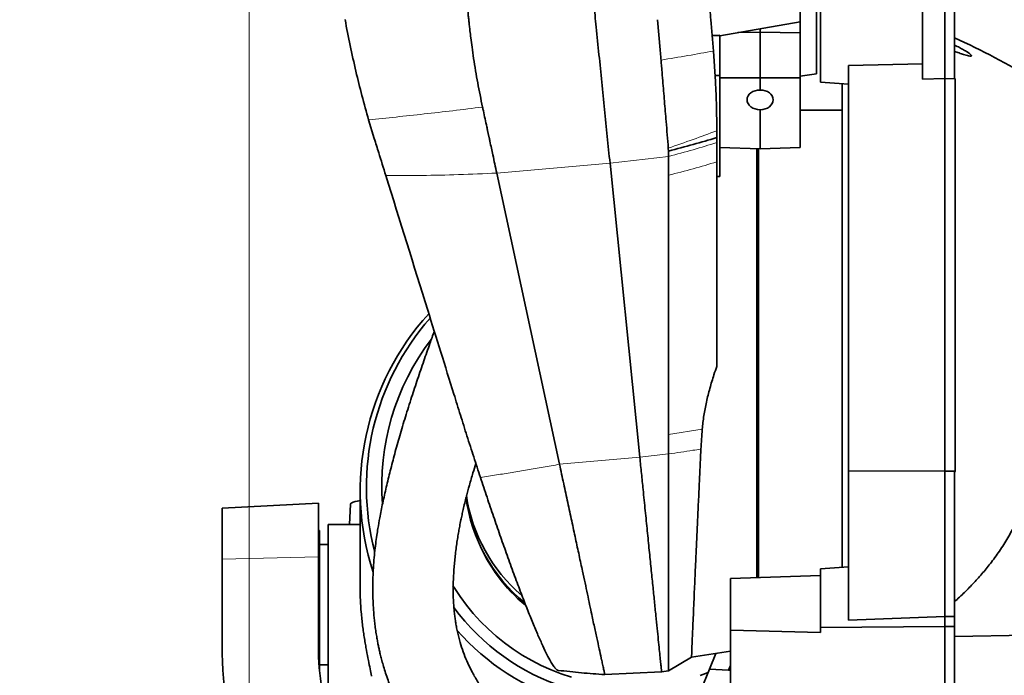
# Model space of a CAD drawing. Header units: millimetres. Extents: x 0 to 11920, y 0 to 8400.
# Tile 5 of 63: x 2619 to 3232, y 2500 to 2909. Entities that reach past the tile are written whole.
import ezdxf

# ---------------------------------------------------------------- set-up
doc = ezdxf.new("R2010")
doc.units = ezdxf.units.MM
doc.header["$LTSCALE"] = 20
doc.styles.add('SLDTEXTSTYLE0', font='TXT', dxfattribs={"width": 0.605})
doc.dimstyles.new('SLDDIMSTYLE0', dxfattribs={"dimtxt": 70, "dimasz": 70, "dimexe": 0, "dimexo": 0.0625, "dimgap": 17.5, "dimtad": 1, "dimdec": 1, "dimrnd": 1e-09, "dimzin": 12, "dimdsep": 46, "dimtxsty": 'SLDTEXTSTYLE0', "dimsah": 1, "dimcen": 0.09, "dimadec": 0, "dimazin": 3, "dimtfac": 1, "dimtofl": 0, "dimtmove": 0, "dimatfit": 3, "dimfxl": 1, "dimfrac": 2, "dimtolj": 1, "dimtzin": 12, "dimarcsym": 0})

# ---------------------------------------------------------------- blocks, each defined once
blk = doc.blocks.new('_D_13')
at = {"color": 7, "linetype": 'Continuous', "lineweight": 0}
for p, q in [((2761.71, 3547.32), (2761.71, 1636.58)), ((3194.71, 1805.97), (3194.71, 1636.58)), ((2761.71, 1666.58), (1769.79, 1666.58)), ((3194.71, 1666.58), (2761.71, 1666.58))]:
    blk.add_line(p, q, dxfattribs=at)
at = {"color": 7, "linetype": 'Continuous', "lineweight": 18}
for points in [[(2761.71, 1666.58), (2831.71, 1656.58), (2831.71, 1676.58)], [(3194.71, 1666.58), (3124.71, 1676.58), (3124.71, 1656.58)]]:
    blk.add_solid(points, dxfattribs=at)
at = {"color": 7, "linetype": 'Continuous', "lineweight": 18, "char_height": 70, "attachment_point": 1, "style": 'SLDTEXTSTYLE0'}
for s, insert in [('(2x M8 Through)', (1956.46, 1756.82)), ('433', (1769.79, 1756.82))]:
    blk.add_mtext(s, dxfattribs=dict(at, insert=insert))

msp = doc.modelspace()

# ---------------------------------------------------------------- linework, layer by layer
at = {"color": 7, "linetype": 'Continuous', "lineweight": 35}
for p, q in [((3114.71, 2875.18), (3114.71, 2950.09)), ((3104.71, 2907.64), (3104.71, 2913.74)), ((3117.21, 2870.03), (3117.21, 2914.08)), ((3180.71, 2917.26), (3180.71, 2871.83)), ((3194.71, 2917.46), (3194.71, 2872.18)), ((3200.71, 2917.38), (3200.71, 2872.35)), ((3015.92, 2908.91), (3017.48, 2890.11)), ((3054.71, 2898.93), (3104.71, 2907.64)), ((3104.71, 2907.64), (3104.71, 2900.66)), ((3065.85, 2900.87), (3079.71, 2901.14)), ((3079.71, 2903.29), (3079.71, 2901.14)), ((3104.71, 2900.66), (3079.71, 2901.14)), ((3079.71, 2901.14), (3079.71, 2872.58)), ((3104.71, 2900.66), (3104.71, 2872.67)), ((3049.86, 2898.97), (3054.71, 2899.22)), ((3049.86, 2898.97), (3054.71, 2898.97)), ((3054.71, 2898.97), (3054.71, 2899.22)), ((3054.71, 2878.87), (3054.71, 2898.97)), ((3050.66, 2889.34), (3051.93, 2870.37)), ((3018.01, 2883.74), (3018.01, 2883.72)), ((3018.01, 2883.72), (3018.18, 2881.67)), ((3180.71, 2881.5), (3134.71, 2880.42)), ((3054.71, 2878.87), (3054.71, 2872.67)), ((3114.71, 2875.18), (3104.71, 2873.79)), ((3134.71, 2627.92), (3134.71, 2880.42)), ((3051.73, 2874.1), (3054.71, 2874.1)), ((3054.71, 2872.67), (3079.71, 2872.58)), ((3054.71, 2872.67), (3054.71, 2829.27)), ((3104.71, 2872.67), (3079.71, 2872.58)), ((3079.71, 2872.58), (3079.71, 2865.09)), ((3104.71, 2872.67), (3104.71, 2829.27)), ((3134.71, 2868.77), (3117.21, 2870.03)), ((3130.71, 2686.58), (3130.71, 2869.18)), ((3180.71, 2871.83), (3194.71, 2872.18)), ((3194.71, 2872.18), (3194.71, 2627.62)), ((3194.71, 2872.18), (3201.21, 2872.02)), ((3200.71, 2872.35), (3201.21, 2872.02)), ((3201.21, 2627.65), (3201.21, 2872.02)), ((3079.71, 2852.75), (3079.71, 2828.4)), ((3130.71, 2852.58), (3104.71, 2852.58)), ((2836.01, 2846.56), (2839.51, 2834.9)), ((2910.05, 2839.88), (2910.85, 2836.14)), ((3052.71, 2839.74), (3052.71, 2839.74)), ((3022.56, 2828.91), (3022.56, 2828.9)), ((3022.56, 2828.9), (3022.71, 2827.05)), ((3022.71, 2827.05), (3022.71, 2823.68)), ((3054.71, 2829.27), (3079.71, 2828.4)), ((3054.71, 2811.2), (3054.71, 2829.27)), ((3078.61, 2686.58), (3078.61, 2828.44)), ((3104.71, 2829.27), (3079.71, 2828.4)), ((3022.71, 2823.68), (3022.71, 2811.96)), ((3052.71, 2820.28), (3052.71, 2692.93)), ((2986.25, 2819.46), (3004.81, 2636.25)), ((2954.81, 2631.91), (2915.76, 2813.33)), ((3022.71, 2650.51), (3022.71, 2811.96)), ((3054.71, 2811.2), (3052.71, 2811.16)), ((3078.61, 2561.4), (3078.61, 2686.58)), ((3130.71, 2567.58), (3130.71, 2686.58)), ((3022.71, 2650.51), (3022.71, 2638.33)), ((3194.71, 2627.62), (3134.71, 2627.92)), ((3134.71, 2534.76), (3134.71, 2627.92)), ((3201.21, 2627.65), (3194.71, 2627.62)), ((3194.71, 2627.62), (3194.71, 2537.12)), ((3200.71, 2626.9), (3201.21, 2627.65)), ((3200.71, 2537.02), (3200.71, 2626.9)), ((2830.71, 2615.47), (2830.71, 2554.88)), ((2804.71, 2607.73), (2744.71, 2604.58)), ((2804.71, 2607.73), (2804.71, 2574.23)), ((2824.71, 2607.11), (2824.04, 2594.48)), ((2744.71, 2572.75), (2744.71, 2604.58)), ((2829.31, 2594.48), (2810.71, 2594.48)), ((2810.71, 2554.88), (2810.71, 2594.48)), ((2830.71, 2594.47), (2829.31, 2594.48)), ((2805.36, 2590.58), (2804.71, 2590.58)), ((2805.36, 2590.58), (2805.36, 2504.2)), ((2810.71, 2581.98), (2805.36, 2581.98)), ((2744.71, 2518.83), (2744.71, 2572.75)), ((2804.71, 2574.23), (2804.71, 2518.83)), ((3061.21, 2560.84), (3117.21, 2562.66)), ((3134.71, 2567.99), (3117.21, 2566.68)), ((3117.21, 2530.15), (3117.21, 2566.68)), ((3061.21, 2528.48), (3061.21, 2560.84)), ((2810.71, 2494.48), (2810.71, 2554.88)), ((3194.71, 2537.12), (3134.71, 2534.76)), ((3194.71, 2537.12), (3194.71, 2530.74)), ((3200.71, 2537.02), (3194.71, 2537.12)), ((3200.71, 2530.75), (3200.71, 2537.02)), ((3061.21, 2528.48), (3061.21, 2463.32)), ((3117.21, 2527.2), (3061.21, 2528.48)), ((3194.71, 2530.74), (3117.21, 2530.15)), ((3117.21, 2527.2), (3117.21, 2530.15)), ((3200.71, 2530.75), (3194.71, 2530.74)), ((3194.71, 2530.74), (3194.71, 2457.16)), ((3200.71, 2457.32), (3200.71, 2530.75)), ((3286.26, 2526.02), (3200.71, 2524.68)), ((3036.98, 2511.67), (3061.21, 2515.41)), ((3048.16, 2504.26), (3052.09, 2514)), ((2805.36, 2506.98), (2810.71, 2506.98)), ((3036.98, 2511.67), (3022.71, 2503.26)), ((2983.02, 2500.86), (3018.36, 2502.58)), ((3018.35, 2502.58), (3022.71, 2503.26)), ((3033.55, 2468.11), (3048.16, 2504.26)), ((3048.16, 2504.26), (3060, 2503.64)), ((3060, 2503.64), (3061.21, 2506.6)), ((3060, 2503.64), (3061.21, 2503.58))]:
    msp.add_line(p, q, dxfattribs=at)
at = {"color": 8, "linetype": 'Continuous', "lineweight": 18}
for p, q in [((2986.25, 2819.46), (3022.71, 2823.68)), ((2915.76, 2813.33), (2986.25, 2819.46)), ((3043.65, 2653.8), (3022.71, 2650.51)), ((2954.81, 2631.91), (3004.81, 2636.25)), ((3004.81, 2636.25), (3022.71, 2638.33)), ((2804.71, 2574.23), (2744.71, 2572.75))]:
    msp.add_line(p, q, dxfattribs=at)
at = {"color": 7, "linetype": 'Continuous', "lineweight": 35, "flags": 128}
for points in [[(2824.71, 2607.11), (2824.9, 2607.52), (2825.44, 2607.94), (2826.32, 2608.33), (2827.52, 2608.69), (2829, 2609), (2830.71, 2609.24)], [(2888.5, 2556.28), (2889.24, 2555.07), (2892.9, 2549.5), (2896.85, 2544.13), (2901.08, 2538.96), (2905.58, 2534.01), (2910.33, 2529.3), (2915.33, 2524.83), (2920.56, 2520.63), (2926.01, 2516.69), (2931.65, 2513.04), (2937.49, 2509.68), (2943.49, 2506.62), (2949.65, 2503.87), (2955.94, 2501.44), (2962.36, 2499.32)], [(3042.29, 2500.34), (3047.28, 2502.09)]]:
    msp.add_lwpolyline(points, dxfattribs=at)
at = {"color": 7, "linetype": 'Continuous', "lineweight": 35}
for centre, radius, start, end in [((2992.74, 2442.89), 500, 59.04064, 65.42129), ((2994.34, 2615.49), 163.6, 137.6658, 198.05644), ((2994.55, 2617.54), 159.95, 138.77683, 194.58203), ((2994.95, 2618.47), 150.8, 142.79003, 184.37714), ((2997.8, 2624.77), 102.13, 187.58534, 230.61432), ((2997.78, 2627.66), 102.12, 188.61554, 229.38214), ((2998.37, 2622.68), 101.85, 202.55696, 230.54532), ((3000.69, 2625.02), 138.74, 216.36351, 288.03259), ((3000.68, 2623.81), 145.22, 220.94453, 285.7014), ((2974.71, 2518.83), 230, 180, 219.86748), ((2974.71, 2518.83), 170, 180, 216.62557)]:
    msp.add_arc(centre, radius, start, end, dxfattribs=at)
for centre, major_axis, start_param, end_param in [((3079.72, 2858.92), (8.15, -0.25), 1.594372, 4.735227), ((3079.71, 2858.92), (8.15, 0.25), 4.690223, 7.829733)]:
    msp.add_ellipse(centre, major_axis=major_axis, ratio=0.756997, start_param=start_param, end_param=end_param, dxfattribs=at)
for points, knots in [([(2974.71, 2933.39), (2975.2, 2928.54), (2976.18, 2918.84), (2977.75, 2903.39), (2979.4, 2887.08), (2981.13, 2869.95), (2982.86, 2852.94), (2984.57, 2836.06), (2985.69, 2824.99), (2986.25, 2819.46)], [0, 0, 0, 0, 0.126797, 0.253596, 0.402895, 0.55219, 0.701475, 0.850747, 1, 1, 1, 1]), ([(3046.98, 2933.67), (3047.33, 2929.54), (3048.01, 2921.29), (3049.24, 2906.5), (3050.12, 2895.85), (3050.66, 2889.34)], [0, 0, 0, 0, 0.279958, 0.560026, 1, 1, 1, 1]), ([(2901.36, 2884.73), (2901.02, 2887.09), (2900.39, 2891.36), (2899.63, 2897.12), (2899.11, 2901.48), (2898.72, 2904.88), (2898.41, 2907.77), (2898.12, 2910.65), (2897.85, 2913.54), (2897.58, 2916.43), (2897.43, 2918.36), (2897.35, 2919.32)], [0, 0, 0, 0, 0.205273, 0.371921, 0.499992, 0.583264, 0.666555, 0.749868, 0.83321, 0.916586, 1, 1, 1, 1]), ([(2821.33, 2908.95), (2822.36, 2903.56), (2824.41, 2892.79), (2827.96, 2877.01), (2831.78, 2861.58), (2834.6, 2851.57), (2836.01, 2846.56)], [0, 0, 0, 0, 0.25661, 0.513221, 0.756507, 1, 1, 1, 1]), ([(3017.48, 2890.11), (3017.57, 2889.05), (3017.75, 2886.92), (3017.92, 2884.8), (3018.01, 2883.74)], [0, 0, 0, 0, 0.499999, 1, 1, 1, 1]), ([(3200.71, 2893.1), (3201.78, 2892.57), (3203.7, 2891.6), (3206.37, 2890.15), (3208.43, 2888.93), (3210.02, 2887.86), (3210.97, 2887.08), (3211.37, 2886.53), (3211.27, 2886.25), (3210.67, 2886.15), (3209.53, 2886.33), (3207.98, 2886.73), (3206.01, 2887.33), (3203.59, 2888.16), (3201.67, 2888.88), (3200.71, 2889.24)], [0, 0, 0, 0, 0.119642, 0.216194, 0.312434, 0.377013, 0.442048, 0.487328, 0.532776, 0.575899, 0.649194, 0.716839, 0.784665, 0.892259, 1, 1, 1, 1]), ([(2901.36, 2884.73), (2902.17, 2879.65), (2903.8, 2869.5), (2905.87, 2859.48), (2906.91, 2854.47)], [0, 0, 0, 0, 0.4997758, 1, 1, 1, 1]), ([(3018.18, 2881.67), (3018.29, 2880.34), (3018.59, 2876.74), (3018.89, 2873.14), (3019.08, 2870.88)], [0, 0, 0, 0, 0.369084, 1, 1, 1, 1]), ([(3019.08, 2870.88), (3019.43, 2866.62), (3020.14, 2858.13), (3020.83, 2849.72), (3021.18, 2845.53)], [0, 0, 0, 0, 0.501198, 1, 1, 1, 1]), ([(3051.93, 2870.37), (3052.16, 2865.26), (3052.62, 2855.02), (3052.68, 2844.84), (3052.71, 2839.74)], [0, 0, 0, 0, 0.499412, 1, 1, 1, 1]), ([(2910.05, 2839.88), (2909.99, 2840.15), (2909.83, 2840.91), (2909.31, 2843.34), (2908.49, 2847.11), (2907.61, 2851.22), (2907.08, 2853.66), (2906.91, 2854.47)], [0, 0, 0, 0, 0.055393, 0.157175, 0.500008, 0.83325, 1, 1, 1, 1]), ([(3021.18, 2845.53), (3021.41, 2842.74), (3021.87, 2837.18), (3022.33, 2831.66), (3022.56, 2828.91)], [0, 0, 0, 0, 0.50001, 1, 1, 1, 1]), ([(3052.71, 2839.74), (3052.71, 2838.93), (3052.71, 2837.49), (3052.71, 2836.05), (3052.71, 2835.41)], [0, 0, 0, 0, 0.559068, 1, 1, 1, 1]), ([(2839.51, 2834.9), (2840.44, 2831.93), (2842.84, 2824.21), (2845.24, 2816.5), (2846.72, 2811.75)], [0, 0, 0, 0, 0.38428, 1, 1, 1, 1]), ([(2915.76, 2813.33), (2914.95, 2817.11), (2913.54, 2823.68), (2911.95, 2831.04), (2911.15, 2834.79), (2910.93, 2835.78), (2910.87, 2836.06), (2910.86, 2836.14), (2910.85, 2836.14)], [0, 0, 0, 0, 0.499963, 0.869286, 0.964463, 0.989686, 0.998819, 1, 1, 1, 1]), ([(3052.71, 2835.41), (3052.71, 2834.84), (3052.71, 2833.8), (3052.71, 2832.76), (3052.71, 2832.31)], [0, 0, 0, 0, 0.558674, 1, 1, 1, 1]), ([(3052.71, 2832.31), (3052.71, 2830.06), (3052.71, 2826.04), (3052.71, 2822.04), (3052.71, 2820.28)], [0, 0, 0, 0, 0.559743, 1, 1, 1, 1]), ([(3077.71, 2828.47), (3077.71, 2828.07), (3077.71, 2825.24), (3077.71, 2819.08), (3077.71, 2809.98), (3077.71, 2799.97), (3077.71, 2789.06), (3077.71, 2777.44), (3077.71, 2765.19), (3077.71, 2752.48), (3077.71, 2739.15), (3077.71, 2726.83), (3077.71, 2715.7), (3077.71, 2705.95), (3077.71, 2696.09), (3077.71, 2689.49), (3077.71, 2686.18)], [0, 0, 0, 0, 0.013985, 0.099153, 0.181518, 0.264463, 0.348309, 0.433376, 0.515687, 0.59902, 0.682351, 0.767358, 0.825122, 0.88328, 0.941438, 1, 1, 1, 1]), ([(2846.72, 2811.75), (2855.4, 2783.82), (2869.51, 2738.46), (2884.98, 2688.75), (2893.11, 2662.59), (2897.23, 2649.48), (2901.4, 2636.46), (2904.2, 2627.93), (2905.59, 2623.67)], [0, 0, 0, 0, 0.443849, 0.720851, 0.790171, 0.859432, 0.929715, 1, 1, 1, 1]), ([(2876.87, 2714.82), (2875.95, 2712.23), (2873.74, 2706.07), (2870.26, 2696.11), (2866.48, 2685.02), (2862.63, 2673.38), (2858.9, 2661.58), (2855.38, 2649.8), (2852.23, 2638.59), (2849.44, 2627.95), (2846.96, 2617.75), (2844.79, 2608.02), (2843.05, 2599.35), (2841.88, 2592.67), (2841.05, 2587.38), (2840.35, 2582.38), (2839.69, 2576.72), (2839.14, 2570.52), (2838.78, 2564.67), (2838.61, 2559.59), (2838.55, 2555.49), (2838.58, 2551.72), (2838.67, 2548.01), (2838.82, 2544.62), (2839.01, 2541.41), (2839.25, 2538.28), (2839.58, 2534.85), (2840.01, 2531.14), (2840.53, 2527.38), (2841.1, 2523.86), (2841.66, 2520.83), (2842.19, 2518.18), (2842.76, 2515.57), (2843.43, 2512.72), (2844.26, 2509.48), (2845.31, 2505.77), (2846.57, 2501.73), (2848.04, 2497.47), (2849.6, 2493.37), (2851.11, 2489.7), (2852.44, 2486.71), (2853.58, 2484.28), (2854.7, 2481.97), (2856.01, 2479.39), (2857.62, 2476.39), (2859.52, 2473.05), (2861.48, 2469.82), (2863.37, 2466.86), (2865.1, 2464.27), (2866.83, 2461.8), (2868.54, 2459.45), (2870.23, 2457.21), (2872.01, 2454.94), (2874.03, 2452.45), (2876.54, 2449.5), (2879.64, 2446.02), (2883.41, 2442.04), (2887.62, 2437.84), (2890.68, 2435.04), (2892.17, 2433.67)], [0, 0, 0, 0, 0.025746, 0.061413, 0.099132, 0.13672, 0.177973, 0.217648, 0.255747, 0.292315, 0.327716, 0.362053, 0.393369, 0.415911, 0.430302, 0.447579, 0.466904, 0.487884, 0.510254, 0.525972, 0.539229, 0.551888, 0.564471, 0.577008, 0.586676, 0.597364, 0.609076, 0.621817, 0.635479, 0.647869, 0.65814, 0.666981, 0.675442, 0.685424, 0.696939, 0.70954, 0.724786, 0.740048, 0.755332, 0.769212, 0.780167, 0.788299, 0.796339, 0.806071, 0.81751, 0.830676, 0.844691, 0.855436, 0.865808, 0.875803, 0.885418, 0.894651, 0.903574, 0.913915, 0.926414, 0.941873, 0.959816, 0.980331, 1, 1, 1, 1]), ([(3043.65, 2653.8), (3043.95, 2656.61), (3044.55, 2662.25), (3046.23, 2670.75), (3048.35, 2679.24), (3050.58, 2686.65), (3052.12, 2691.19), (3052.71, 2692.93)], [0, 0, 0, 0, 0.212146, 0.425946, 0.643843, 0.862782, 1, 1, 1, 1]), ([(3077.71, 2686.18), (3077.71, 2681.84), (3077.71, 2673.12), (3077.71, 2660.09), (3077.71, 2647.12), (3077.71, 2634.07), (3077.71, 2621.07), (3077.71, 2608.27), (3077.71, 2595.93), (3077.71, 2584.25), (3077.71, 2573.37), (3077.71, 2565.77), (3077.71, 2562.04), (3077.71, 2561.38)], [0, 0, 0, 0, 0.09239, 0.185912, 0.279436, 0.374115, 0.47442, 0.574905, 0.675213, 0.778019, 0.877355, 0.977931, 1, 1, 1, 1]), ([(3043.65, 2653.8), (3043.65, 2653.79), (3043.51, 2651.71), (3043.24, 2647.55), (3042.97, 2643.45), (3042.84, 2641.39)], [0, 0, 0, 0, 0.001212, 0.500607, 1, 1, 1, 1]), ([(3249.96, 2641.94), (3249.87, 2638.79), (3249.69, 2632.49), (3248.28, 2623), (3246.01, 2613.56), (3242.89, 2604.35), (3239.05, 2595.52), (3234.57, 2587.02), (3229.45, 2578.8), (3224.02, 2571.25), (3218.46, 2564.36), (3212.85, 2558.09), (3206.96, 2552.04), (3202.8, 2548.21), (3200.71, 2546.29)], [0, 0, 0, 0, 0.086146, 0.172298, 0.261384, 0.350483, 0.43648, 0.522489, 0.610292, 0.698105, 0.773238, 0.848375, 0.924186, 1, 1, 1, 1]), ([(3004.81, 2636.26), (3005.16, 2632.86), (3005.84, 2626.07), (3006.97, 2614.95), (3008.19, 2602.96), (3009.46, 2590.35), (3010.68, 2578.32), (3011.83, 2566.96), (3012.91, 2556.34), (3013.9, 2546.53), (3014.81, 2537.57), (3015.63, 2529.54), (3016.34, 2522.47), (3016.96, 2516.41), (3017.46, 2511.41), (3017.86, 2507.49), (3018.15, 2504.64), (3018.31, 2503.05), (3018.38, 2502.39), (3018.36, 2502.58), (3018.36, 2502.58)], [0, 0, 0, 0, 0.044814, 0.08962, 0.150455, 0.211271, 0.272066, 0.332837, 0.393584, 0.454307, 0.515006, 0.575682, 0.636336, 0.69697, 0.757587, 0.818189, 0.878781, 0.939365, 0.999945, 1, 1, 1, 1]), ([(3022.72, 2638.33), (3022.71, 2635.02), (3022.71, 2628.43), (3022.71, 2622.02), (3022.71, 2618.83)], [0, 0, 0, 0, 0.50146, 1, 1, 1, 1]), ([(3042.84, 2641.39), (3042.7, 2638.31), (3042.41, 2632.14), (3041.91, 2621.62), (3041.37, 2609.91), (3040.8, 2597.18), (3040.23, 2584.9), (3039.75, 2574.53), (3039.35, 2565.95), (3039.03, 2558.97), (3038.74, 2552.36), (3038.44, 2545.28), (3038.12, 2537.99), (3037.79, 2530.82), (3037.52, 2524.65), (3037.32, 2519.79), (3037.19, 2516.14), (3037.09, 2513.61), (3037, 2511.98), (3036.99, 2511.77), (3036.98, 2511.67)], [0, 0, 0, 0, 0.042316, 0.084763, 0.147379, 0.210433, 0.274854, 0.339744, 0.382762, 0.425923, 0.469524, 0.513274, 0.575667, 0.63849, 0.70269, 0.767376, 0.824663, 0.882287, 0.940961, 1, 1, 1, 1]), ([(2927.02, 2469.42), (2927.01, 2469.43), (2925.75, 2470.49), (2923.58, 2472.53), (2920.54, 2475.46), (2918.04, 2478.04), (2916.03, 2480.23), (2914.5, 2481.98), (2913.19, 2483.52), (2911.91, 2485.07), (2910.25, 2487.16), (2908.26, 2489.81), (2906.04, 2492.99), (2903.39, 2497.1), (2900.54, 2502.07), (2897.7, 2507.87), (2895.35, 2513.59), (2893.32, 2519.54), (2891.9, 2524.75), (2890.95, 2529.1), (2890.35, 2532.28), (2889.87, 2535.32), (2889.47, 2538.37), (2889.12, 2541.65), (2888.86, 2545.05), (2888.69, 2548.6), (2888.62, 2551.98), (2888.62, 2555.12), (2888.66, 2557.73), (2888.74, 2559.94), (2888.85, 2562.43), (2889.04, 2565.64), (2889.35, 2569.6), (2889.76, 2573.83), (2890.26, 2578.08), (2890.82, 2582.26), (2891.43, 2586.24), (2892.04, 2589.93), (2892.7, 2593.54), (2893.39, 2597.02), (2894.11, 2600.43), (2894.88, 2603.89), (2895.81, 2607.77), (2897.08, 2612.82), (2898.79, 2619.16), (2900.75, 2625.93), (2902.15, 2630.42), (2902.76, 2632.36)], [0, 0, 0, 0, 0.000254, 0.026554, 0.049088, 0.070069, 0.086736, 0.099229, 0.109834, 0.121493, 0.134201, 0.156236, 0.179759, 0.202862, 0.24379, 0.283286, 0.321353, 0.358545, 0.399734, 0.420974, 0.440516, 0.459113, 0.477425, 0.496624, 0.518868, 0.538554, 0.559769, 0.578438, 0.593536, 0.605043, 0.616657, 0.636584, 0.660427, 0.684405, 0.708214, 0.731582, 0.753516, 0.773904, 0.792605, 0.813543, 0.831108, 0.848775, 0.86936, 0.892916, 0.928345, 0.969078, 1, 1, 1, 1]), ([(2969.17, 2565.23), (2968.46, 2568.52), (2967.05, 2575.08), (2964.78, 2585.59), (2962.43, 2596.54), (2959.97, 2607.96), (2957.43, 2619.75), (2955.69, 2627.85), (2954.81, 2631.91)], [0, 0, 0, 0, 0.166081, 0.331704, 0.497732, 0.66478, 0.832334, 1, 1, 1, 1]), ([(2905.59, 2623.67), (2906.96, 2619.54), (2909.7, 2611.27), (2913.76, 2599.29), (2917.76, 2587.72), (2921.81, 2576.24), (2925.88, 2564.99), (2929.92, 2554.11), (2933.77, 2544.09), (2937.36, 2535.07), (2940.68, 2527.11), (2943.71, 2520.23), (2946.44, 2514.44), (2948.71, 2510.09), (2950.55, 2506.99), (2952.03, 2504.95), (2953.19, 2503.75), (2953.74, 2503.64), (2953.98, 2503.59)], [0, 0, 0, 0, 0.061269, 0.122714, 0.18416, 0.24543, 0.313708, 0.382237, 0.450763, 0.519037, 0.586409, 0.654031, 0.721647, 0.789013, 0.844649, 0.900431, 0.956212, 1, 1, 1, 1]), ([(3022.71, 2618.83), (3022.71, 2617.15), (3022.71, 2613.79), (3022.71, 2610.5), (3022.71, 2608.85)], [0, 0, 0, 0, 0.5002375, 1, 1, 1, 1]), ([(3022.71, 2608.85), (3022.71, 2604.59), (3022.71, 2596.02), (3022.71, 2583.85), (3022.71, 2572.25), (3022.71, 2561.38), (3022.71, 2551.28), (3022.71, 2541.97), (3022.71, 2533.47), (3022.71, 2528.6), (3022.71, 2526.18)], [0, 0, 0, 0, 0.1244131, 0.2497365, 0.3750314, 0.499426, 0.6237189, 0.7489356, 0.8749473, 1, 1, 1, 1]), ([(2969.17, 2565.23), (2969.69, 2562.79), (2970.74, 2557.91), (2972.23, 2550.99), (2973.58, 2544.4), (2975.08, 2537.12), (2976.81, 2529.49), (2978.52, 2521.83), (2979.89, 2515.23), (2980.72, 2511.46), (2981.1, 2509.77), (2981.13, 2509.67)], [0, 0, 0, 0, 0.096538, 0.193074, 0.29077, 0.388466, 0.536763, 0.68505, 0.837709, 0.99037, 1, 1, 1, 1]), ([(2837.73, 2499.88), (2837.71, 2499.97), (2837.49, 2501.27), (2836.93, 2504.26), (2835.87, 2509.61), (2834.85, 2514.91), (2834.01, 2519.59), (2833.39, 2523.32), (2832.81, 2527.21), (2832.26, 2531.25), (2831.77, 2535.46), (2831.26, 2540.8), (2830.81, 2547.35), (2830.75, 2552.35), (2830.71, 2554.88)], [0, 0, 0, 0, 0.0093892, 0.1303634, 0.2546206, 0.3798582, 0.4440281, 0.5086439, 0.5727353, 0.6372809, 0.7032846, 0.7698049, 0.8834763, 1, 1, 1, 1]), ([(3022.71, 2526.18), (3022.71, 2525.72), (3022.71, 2524.81), (3022.71, 2523.94), (3022.71, 2523.51)], [0, 0, 0, 0, 0.500185, 1, 1, 1, 1]), ([(3022.71, 2523.51), (3022.71, 2522.13), (3022.71, 2519.38), (3022.71, 2515.8), (3022.71, 2512.59), (3022.71, 2510.83), (3022.71, 2509.94)], [0, 0, 0, 0, 0.248606, 0.497691, 0.748096, 1, 1, 1, 1]), ([(2981.13, 2509.67), (2981.24, 2509.15), (2981.49, 2508.03), (2981.82, 2506.47), (2982.13, 2504.98), (2982.41, 2503.73), (2982.62, 2502.77), (2982.71, 2502.31), (2982.76, 2502.09)], [0, 0, 0, 0, 0.146806, 0.313591, 0.500356, 0.687411, 0.853958, 1, 1, 1, 1]), ([(3022.71, 2509.94), (3022.72, 2508.93), (3022.73, 2506.91), (3022.74, 2504.88), (3022.73, 2503.53), (3022.72, 2503.35), (3022.71, 2503.26)], [0, 0, 0, 0, 0.247163, 0.495436, 0.747134, 1, 1, 1, 1]), ([(2953.98, 2503.52), (2958.8, 2502.99), (2968.45, 2501.95), (2978.13, 2501.23), (2982.98, 2500.87)], [0, 0, 0, 0, 0.499117, 1, 1, 1, 1]), ([(2982.76, 2502.09), (2982.85, 2501.63), (2982.98, 2500.95), (2983.01, 2500.88), (2983.02, 2500.86)], [0, 0, 0, 0, 0.68113, 1, 1, 1, 1]), ([(3022.71, 2503.26), (3022.71, 2503.26), (3022.71, 2503.26), (3022.71, 2503.26), (3022.71, 2503.26)], [0, 0, 0, 0, 0.499958, 1, 1, 1, 1])]:
    msp.add_open_spline(points, degree=3, knots=knots, dxfattribs=at)
at = {"color": 8, "linetype": 'Continuous', "lineweight": 18}
for points in [[(3050.66, 2889.34), (3045.41, 2888.41), (3034.91, 2886.55), (3023.64, 2884.68), (3018.01, 2883.74)], [(3052.71, 2839.74), (3047.84, 2837.91), (3038.1, 2834.25), (3027.74, 2830.69), (3022.56, 2828.91)], [(3052.71, 2832.31), (3047.86, 2830.83), (3038.16, 2827.88), (3027.86, 2825.08), (3022.71, 2823.68)]]:
    msp.add_open_spline(points, degree=3, dxfattribs=at)
for points, knots in [([(2836.01, 2846.56), (2841.66, 2847.11), (2852.93, 2848.22), (2870.46, 2850.12), (2888.39, 2852.18), (2900.73, 2853.71), (2906.91, 2854.47)], [0, 0, 0, 0, 0.2503539, 0.4997557, 0.7492783, 1, 1, 1, 1]), ([(3022.71, 2811.96), (3027.86, 2813.31), (3038.14, 2816.01), (3047.86, 2818.86), (3052.71, 2820.28)], [0, 0, 0, 0, 0.5, 1, 1, 1, 1]), ([(2846.72, 2811.75), (2854.13, 2811.76), (2868.92, 2811.78), (2891.97, 2812.31), (2907.81, 2812.99), (2915.76, 2813.33)], [0, 0, 0, 0, 0.333668, 0.665649, 1, 1, 1, 1]), ([(3042.84, 2641.39), (3041.18, 2641.13), (3034.53, 2640.08), (3027.78, 2639.08), (3022.71, 2638.33)], [0, 0, 0, 0, 0.250553, 1, 1, 1, 1]), ([(2905.59, 2623.67), (2908.93, 2624.2), (2915.48, 2625.23), (2925.23, 2626.82), (2934.88, 2628.43), (2944.73, 2630.12), (2951.4, 2631.3), (2954.81, 2631.91)], [0, 0, 0, 0, 0.204433, 0.400782, 0.595094, 0.792684, 1, 1, 1, 1])]:
    msp.add_open_spline(points, degree=3, knots=knots, dxfattribs=at)
at = {"color": 7, "linetype": 'Continuous', "lineweight": 35}
msp.add_open_spline([(3052.71, 2835.41), (3047.87, 2833.99), (3038.17, 2831.13), (3027.87, 2828.41), (3022.71, 2827.05)], degree=3, dxfattribs=at)

# ---------------------------------------------------------------- dimensions: what is measured, and where the dimension line sits
at = {"color": 7, "linetype": 'Continuous', "lineweight": 18}
dim = msp.add_linear_dim(base=(2761.71, 1666.58), p1=(3194.71, 1809.97), p2=(2761.71, 3551.32), text='<> (2x M8 Through)', dimstyle='SLDDIMSTYLE0', dxfattribs=at)
dim.commit()
dim.dimension.update_dxf_attribs({"geometry": '_D_13', "text_midpoint": (2218.71, 1666.58), "dimtype": 160})

doc.saveas('drawing.dxf')
